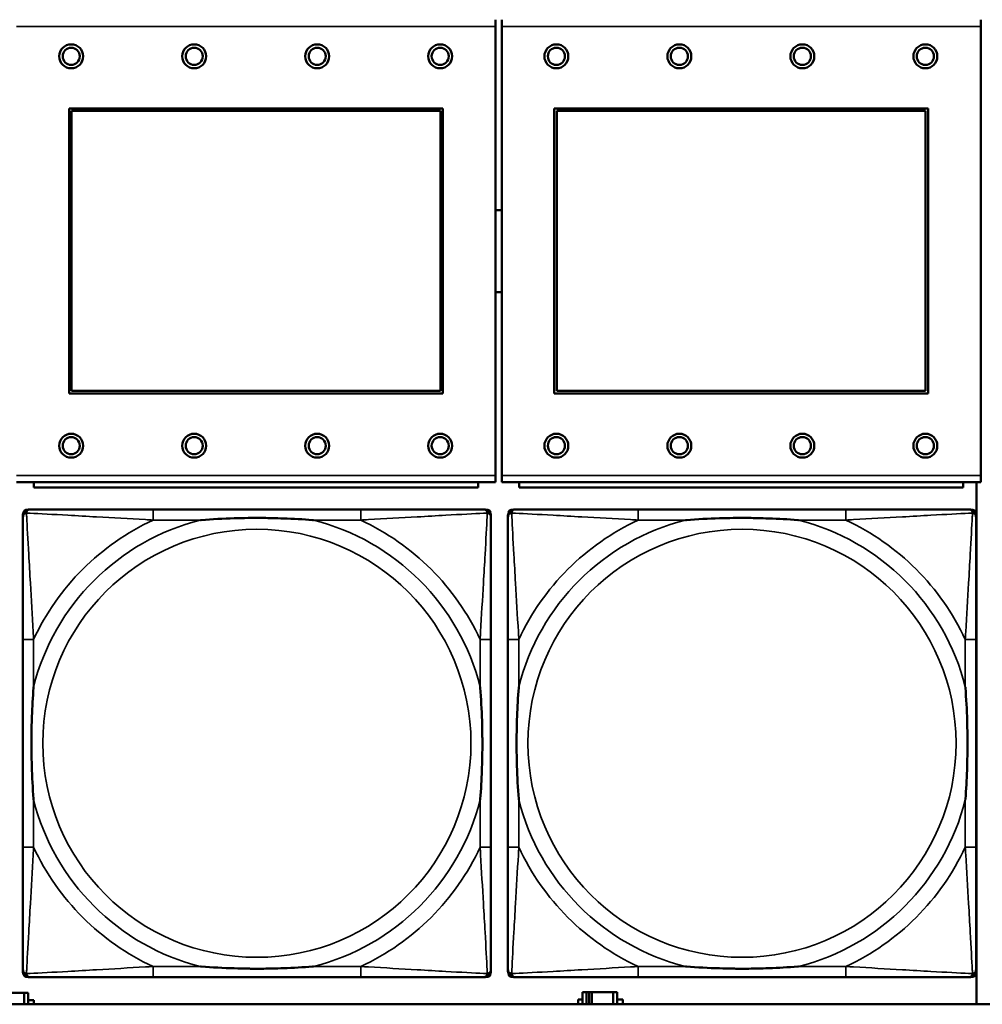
# Model space of a CAD drawing. Header units: inches. Extents: x 0.2 to 58.8, y 1.7 to 68.8.
# Tile 181 of 256: x 32.2 to 33.6, y 56.6 to 58.1. Entities that reach past the tile are written whole.
import ezdxf

# ---------------------------------------------------------------- set-up
doc = ezdxf.new("R2010")
doc.units = ezdxf.units.IN
doc.header["$MEASUREMENT"] = 0
doc.layers.add('Visible (ANSI)', color=7, linetype='Continuous', lineweight=50)
doc.layers.add('Visible Narrow (ANSI)', color=7, linetype='Continuous', lineweight=35)

msp = doc.modelspace()

# ---------------------------------------------------------------- linework, layer by layer
at = {"layer": 'Visible (ANSI)'}
for p, q in [((32.9307, 58.053), (32.9307, 58.043)), ((32.9397, 58.043), (32.9397, 58.053)), ((33.6407, 58.053), (33.6407, 58.043)), ((32.9307, 57.386), (32.9307, 58.043)), ((32.9397, 58.043), (32.9397, 57.386)), ((33.6407, 57.386), (33.6407, 58.043)), ((32.3067, 57.506), (32.3067, 57.923)), ((32.3067, 57.923), (32.8537, 57.923)), ((32.3103, 57.9194), (32.8501, 57.9194)), ((32.3103, 57.5096), (32.3103, 57.9194)), ((32.8501, 57.9194), (32.8501, 57.5096)), ((32.8537, 57.923), (32.8537, 57.506)), ((33.0167, 57.506), (33.0167, 57.923)), ((33.0167, 57.923), (33.5637, 57.923)), ((33.0203, 57.9194), (33.5601, 57.9194)), ((33.0203, 57.5096), (33.0203, 57.9194)), ((33.5601, 57.9194), (33.5601, 57.5096)), ((33.5637, 57.923), (33.5637, 57.506)), ((32.8537, 57.506), (32.3067, 57.506)), ((32.8501, 57.5096), (32.3103, 57.5096)), ((33.5637, 57.506), (33.0167, 57.506)), ((33.5601, 57.5096), (33.0203, 57.5096)), ((32.9307, 57.386), (32.9307, 57.376)), ((32.9397, 57.376), (32.9397, 57.386)), ((33.6407, 57.386), (33.6407, 57.376)), ((32.2297, 57.376), (32.9307, 57.376)), ((32.2552, 57.376), (32.2552, 57.368)), ((32.9052, 57.368), (32.2552, 57.368)), ((32.9052, 57.368), (32.9052, 57.376)), ((32.9397, 57.376), (33.6407, 57.376)), ((32.9652, 57.376), (32.9652, 57.368)), ((33.6152, 57.368), (32.9652, 57.368)), ((33.6152, 57.368), (33.6152, 57.376)), ((33.6344, 57.376), (33.6344, 56.6116)), ((32.2389, 56.659), (32.2389, 57.3283)), ((32.2468, 57.3362), (32.2507, 57.3362)), ((32.7334, 57.3362), (32.4295, 57.3362)), ((32.9121, 57.3362), (32.9161, 57.3362)), ((32.9239, 57.3283), (32.9239, 57.3244)), ((32.9489, 56.659), (32.9489, 57.3283)), ((32.9568, 57.3362), (32.9607, 57.3362)), ((33.4434, 57.3362), (33.1395, 57.3362)), ((33.6221, 57.3362), (33.6261, 57.3362)), ((33.6339, 57.3283), (33.6339, 57.3244)), ((32.2389, 57.1457), (32.2389, 56.8417)), ((32.9239, 56.8417), (32.9239, 57.1457)), ((32.9489, 57.1457), (32.9489, 56.8417)), ((33.6339, 56.8417), (33.6339, 57.1457)), ((32.9239, 56.663), (32.9239, 56.659)), ((33.6339, 56.663), (33.6339, 56.659)), ((32.9161, 56.6512), (32.2468, 56.6512)), ((32.4295, 56.6512), (32.7334, 56.6512)), ((33.6261, 56.6512), (32.9568, 56.6512)), ((33.1395, 56.6512), (33.4434, 56.6512)), ((32.2097, 56.6283), (32.241, 56.6283)), ((32.241, 56.6283), (32.241, 56.6116)), ((32.2469, 56.6283), (32.241, 56.6283)), ((32.2469, 56.6116), (32.2469, 56.6283)), ((32.2469, 56.6178), (32.255, 56.6178)), ((32.255, 56.6178), (32.255, 56.6116)), ((33.0514, 56.6116), (33.0514, 56.6188)), ((33.0514, 56.6188), (33.0579, 56.6188)), ((33.0637, 56.6293), (33.0579, 56.6293)), ((33.0579, 56.6293), (33.0579, 56.6116)), ((33.0637, 56.6293), (33.0677, 56.6293)), ((33.0637, 56.6116), (33.0637, 56.6293)), ((33.0677, 56.6116), (33.0677, 56.6293)), ((33.0677, 56.6293), (33.0717, 56.6293)), ((33.0717, 56.6293), (33.0717, 56.6116)), ((33.0717, 56.6293), (33.103, 56.6293)), ((33.103, 56.6293), (33.103, 56.6116)), ((33.1089, 56.6293), (33.103, 56.6293)), ((33.1089, 56.6116), (33.1089, 56.6293)), ((33.1089, 56.6188), (33.117, 56.6188)), ((33.117, 56.6188), (33.117, 56.6116)), ((39.3535, 56.6116), (22.2594, 56.6116))]:
    msp.add_line(p, q, dxfattribs=at)
for centre, radius in [((32.3097, 57.9994), 0.0175), ((32.4897, 57.9994), 0.0175), ((32.6697, 57.9994), 0.0175), ((32.8497, 57.9994), 0.0175), ((33.0197, 57.9994), 0.0175), ((33.1997, 57.9994), 0.0175), ((33.3797, 57.9994), 0.0175), ((33.5597, 57.9994), 0.0175), ((32.3097, 57.9994), 0.0125), ((32.4897, 57.9994), 0.0125), ((32.6697, 57.9994), 0.0125), ((32.8497, 57.9994), 0.0125), ((33.0197, 57.9994), 0.0125), ((33.1997, 57.9994), 0.0125), ((33.3797, 57.9994), 0.0125), ((33.5597, 57.9994), 0.0125), ((32.3097, 57.4294), 0.0175), ((32.3097, 57.4294), 0.0125), ((32.4897, 57.4294), 0.0175), ((32.4897, 57.4294), 0.0125), ((32.6697, 57.4294), 0.0175), ((32.6697, 57.4294), 0.0125), ((32.8497, 57.4294), 0.0175), ((32.8497, 57.4294), 0.0125), ((33.0197, 57.4294), 0.0175), ((33.0197, 57.4294), 0.0125), ((33.1997, 57.4294), 0.0175), ((33.1997, 57.4294), 0.0125), ((33.3797, 57.4294), 0.0175), ((33.3797, 57.4294), 0.0125), ((33.5597, 57.4294), 0.0175), ((33.5597, 57.4294), 0.0125)]:
    msp.add_circle(centre, radius, dxfattribs=at)
for centre, radius, start, end in [((32.9354, 57.714), 0.06, 85.9286, 94.5311), ((32.9354, 57.714), 0.06, 265.4689, 274.0714), ((32.2507, 57.3244), 0.0118, 90, 180), ((32.2468, 57.3283), 0.00787, 90, 180), ((32.9121, 57.3244), 0.0118, 0, 90), ((32.9161, 57.3283), 0.00787, 0, 90), ((32.9607, 57.3244), 0.0118, 90, 180), ((32.9568, 57.3283), 0.00787, 90, 180), ((33.6221, 57.3244), 0.0118, 0, 90), ((33.6261, 57.3283), 0.00787, 0, 90), ((32.2507, 56.663), 0.0118, 180, 270), ((32.9121, 56.663), 0.0118, 270, 360), ((32.9607, 56.663), 0.0118, 180, 270), ((33.6221, 56.663), 0.0118, 270, 360), ((32.2468, 56.659), 0.00787, 180, 270), ((32.9161, 56.659), 0.00787, 270, 0), ((32.9568, 56.659), 0.00787, 180, 270), ((33.6261, 56.659), 0.00787, 270, 0)]:
    msp.add_arc(centre, radius, start, end, dxfattribs=at)
for points, knots in [([(32.2389, 57.3244), (32.2389, 57.3095), (32.2389, 57.2679), (32.2389, 57.2273), (32.2389, 57.2007), (32.2389, 57.1729), (32.2389, 57.1457)], [-0.5252205, -0.5252205, -0.5252205, -0.5252205, -0.20743, -0.20743, -0.20743, 0, 0, 0, 0]), ([(32.4295, 57.3362), (32.4259, 57.3362), (32.4223, 57.3362), (32.4187, 57.3362), (32.3855, 57.3362), (32.3518, 57.3362), (32.3209, 57.3362), (32.294, 57.3362), (32.2684, 57.3362), (32.255, 57.3362), (32.2534, 57.3362), (32.252, 57.3362), (32.2507, 57.3362)], [0, 0, 0, 0, 0.0272471, 0.0272471, 0.0272471, 0.2790553, 0.2790553, 0.2790553, 0.4988354, 0.4988354, 0.4988354, 0.5252205, 0.5252205, 0.5252205, 0.5252205]), ([(32.9121, 57.3362), (32.8973, 57.3362), (32.8557, 57.3362), (32.815, 57.3362), (32.7885, 57.3362), (32.7606, 57.3362), (32.7334, 57.3362)], [-0.5252205, -0.5252205, -0.5252205, -0.5252205, -0.20743, -0.20743, -0.20743, 0, 0, 0, 0]), ([(32.9239, 57.1457), (32.9239, 57.1492), (32.9239, 57.1528), (32.9239, 57.1564), (32.9239, 57.1896), (32.9239, 57.2233), (32.9239, 57.2542), (32.9239, 57.2811), (32.9239, 57.3067), (32.9239, 57.3201), (32.9239, 57.3217), (32.9239, 57.3232), (32.9239, 57.3244)], [0, 0, 0, 0, 0.0272471, 0.0272471, 0.0272471, 0.2790553, 0.2790553, 0.2790553, 0.4988354, 0.4988354, 0.4988354, 0.5252205, 0.5252205, 0.5252205, 0.5252205]), ([(32.9489, 57.3244), (32.9489, 57.3095), (32.9489, 57.2679), (32.9489, 57.2273), (32.9489, 57.2007), (32.9489, 57.1729), (32.9489, 57.1457)], [-0.5252205, -0.5252205, -0.5252205, -0.5252205, -0.20743, -0.20743, -0.20743, 0, 0, 0, 0]), ([(33.1395, 57.3362), (33.1359, 57.3362), (33.1323, 57.3362), (33.1287, 57.3362), (33.0955, 57.3362), (33.0618, 57.3362), (33.0309, 57.3362), (33.004, 57.3362), (32.9784, 57.3362), (32.965, 57.3362), (32.9634, 57.3362), (32.962, 57.3362), (32.9607, 57.3362)], [0, 0, 0, 0, 0.0272471, 0.0272471, 0.0272471, 0.2790553, 0.2790553, 0.2790553, 0.4988354, 0.4988354, 0.4988354, 0.5252205, 0.5252205, 0.5252205, 0.5252205]), ([(33.6221, 57.3362), (33.6073, 57.3362), (33.5657, 57.3362), (33.525, 57.3362), (33.4985, 57.3362), (33.4706, 57.3362), (33.4434, 57.3362)], [-0.5252205, -0.5252205, -0.5252205, -0.5252205, -0.20743, -0.20743, -0.20743, 0, 0, 0, 0]), ([(33.6339, 57.1457), (33.6339, 57.1492), (33.6339, 57.1528), (33.6339, 57.1564), (33.6339, 57.1896), (33.6339, 57.2233), (33.6339, 57.2542), (33.6339, 57.2811), (33.6339, 57.3067), (33.6339, 57.3201), (33.6339, 57.3217), (33.6339, 57.3232), (33.6339, 57.3244)], [0, 0, 0, 0, 0.0272471, 0.0272471, 0.0272471, 0.2790553, 0.2790553, 0.2790553, 0.4988354, 0.4988354, 0.4988354, 0.5252205, 0.5252205, 0.5252205, 0.5252205]), ([(32.4987, 57.3205), (32.4991, 57.3205), (32.4996, 57.3205), (32.5161, 57.3218), (32.5321, 57.3226), (32.5551, 57.3233), (32.5618, 57.3235), (32.571, 57.3236), (32.5734, 57.3236), (32.5775, 57.3236), (32.5791, 57.3236), (32.5822, 57.3236), (32.5838, 57.3236), (32.5873, 57.3236), (32.5894, 57.3236), (32.5956, 57.3236), (32.5997, 57.3235), (32.6094, 57.3233), (32.615, 57.3231), (32.6348, 57.3224), (32.6488, 57.3216), (32.6633, 57.3205), (32.6637, 57.3205), (32.6642, 57.3205)], [-0.416114, -0.416114, -0.416114, -0.416114, -0.4127691, -0.4127691, -0.2896446, -0.2896446, -0.2388934, -0.2388934, -0.2201881, -0.2201881, -0.2080204, -0.2080204, -0.196499, -0.196499, -0.1809939, -0.1809939, -0.149741, -0.149741, -0.1073162, -0.1073162, 0, 0, 0.0033356, 0.0033356, 0.0033356, 0.0033356]), ([(33.2087, 57.3205), (33.2091, 57.3205), (33.2096, 57.3205), (33.2261, 57.3218), (33.2421, 57.3226), (33.2651, 57.3233), (33.2718, 57.3235), (33.281, 57.3236), (33.2834, 57.3236), (33.2875, 57.3236), (33.2891, 57.3236), (33.2922, 57.3236), (33.2938, 57.3236), (33.2973, 57.3236), (33.2994, 57.3236), (33.3056, 57.3236), (33.3097, 57.3235), (33.3194, 57.3233), (33.325, 57.3231), (33.3448, 57.3224), (33.3588, 57.3216), (33.3733, 57.3205), (33.3737, 57.3205), (33.3742, 57.3205)], [-0.416114, -0.416114, -0.416114, -0.416114, -0.4127691, -0.4127691, -0.2896446, -0.2896446, -0.2388934, -0.2388934, -0.2201881, -0.2201881, -0.2080204, -0.2080204, -0.196499, -0.196499, -0.1809939, -0.1809939, -0.149741, -0.149741, -0.1073162, -0.1073162, 0, 0, 0.0033356, 0.0033356, 0.0033356, 0.0033356]), ([(32.2547, 56.911), (32.2546, 56.9114), (32.2546, 56.9118), (32.2534, 56.9283), (32.2525, 56.9444), (32.2518, 56.9673), (32.2516, 56.974), (32.2515, 56.9832), (32.2515, 56.9857), (32.2515, 56.9898), (32.2515, 56.9914), (32.2515, 56.9945), (32.2515, 56.996), (32.2515, 56.9996), (32.2515, 57.0016), (32.2516, 57.0078), (32.2516, 57.012), (32.2518, 57.0217), (32.252, 57.0273), (32.2527, 57.0471), (32.2535, 57.0611), (32.2546, 57.0756), (32.2546, 57.076), (32.2547, 57.0764)], [-0.416114, -0.416114, -0.416114, -0.416114, -0.4127691, -0.4127691, -0.2896446, -0.2896446, -0.2388934, -0.2388934, -0.2201881, -0.2201881, -0.2080204, -0.2080204, -0.196499, -0.196499, -0.1809939, -0.1809939, -0.149741, -0.149741, -0.1073162, -0.1073162, 0, 0, 0.0033356, 0.0033356, 0.0033356, 0.0033356]), ([(32.9082, 57.0764), (32.9082, 57.076), (32.9083, 57.0756), (32.9095, 57.0591), (32.9104, 57.043), (32.9111, 57.0201), (32.9112, 57.0134), (32.9113, 57.0042), (32.9114, 57.0017), (32.9114, 56.9976), (32.9114, 56.996), (32.9114, 56.9929), (32.9114, 56.9914), (32.9114, 56.9878), (32.9114, 56.9857), (32.9113, 56.9796), (32.9112, 56.9754), (32.911, 56.9657), (32.9109, 56.9601), (32.9102, 56.9403), (32.9094, 56.9263), (32.9083, 56.9118), (32.9082, 56.9114), (32.9082, 56.911)], [-0.416114, -0.416114, -0.416114, -0.416114, -0.4127691, -0.4127691, -0.2896446, -0.2896446, -0.2388934, -0.2388934, -0.2201881, -0.2201881, -0.2080204, -0.2080204, -0.196499, -0.196499, -0.1809939, -0.1809939, -0.149741, -0.149741, -0.1073162, -0.1073162, 0, 0, 0.0033356, 0.0033356, 0.0033356, 0.0033356]), ([(32.9647, 56.911), (32.9646, 56.9114), (32.9646, 56.9118), (32.9634, 56.9283), (32.9625, 56.9444), (32.9618, 56.9673), (32.9616, 56.974), (32.9615, 56.9832), (32.9615, 56.9857), (32.9615, 56.9898), (32.9615, 56.9914), (32.9615, 56.9945), (32.9615, 56.996), (32.9615, 56.9996), (32.9615, 57.0016), (32.9616, 57.0078), (32.9616, 57.012), (32.9618, 57.0217), (32.962, 57.0273), (32.9627, 57.0471), (32.9635, 57.0611), (32.9646, 57.0756), (32.9646, 57.076), (32.9647, 57.0764)], [-0.416114, -0.416114, -0.416114, -0.416114, -0.4127691, -0.4127691, -0.2896446, -0.2896446, -0.2388934, -0.2388934, -0.2201881, -0.2201881, -0.2080204, -0.2080204, -0.196499, -0.196499, -0.1809939, -0.1809939, -0.149741, -0.149741, -0.1073162, -0.1073162, 0, 0, 0.0033356, 0.0033356, 0.0033356, 0.0033356]), ([(33.6182, 57.0764), (33.6182, 57.076), (33.6183, 57.0756), (33.6195, 57.0591), (33.6204, 57.043), (33.6211, 57.0201), (33.6212, 57.0134), (33.6213, 57.0042), (33.6214, 57.0017), (33.6214, 56.9976), (33.6214, 56.996), (33.6214, 56.9929), (33.6214, 56.9914), (33.6214, 56.9878), (33.6214, 56.9857), (33.6213, 56.9796), (33.6212, 56.9754), (33.621, 56.9657), (33.6209, 56.9601), (33.6202, 56.9403), (33.6194, 56.9263), (33.6183, 56.9118), (33.6182, 56.9114), (33.6182, 56.911)], [-0.416114, -0.416114, -0.416114, -0.416114, -0.4127691, -0.4127691, -0.2896446, -0.2896446, -0.2388934, -0.2388934, -0.2201881, -0.2201881, -0.2080204, -0.2080204, -0.196499, -0.196499, -0.1809939, -0.1809939, -0.149741, -0.149741, -0.1073162, -0.1073162, 0, 0, 0.0033356, 0.0033356, 0.0033356, 0.0033356]), ([(32.2389, 56.8417), (32.2389, 56.8145), (32.2389, 56.7867), (32.2389, 56.7601), (32.2389, 56.7195), (32.2389, 56.6779), (32.2389, 56.663)], [3.9382945, 3.9382945, 3.9382945, 3.9382945, 4.1457245, 4.1457245, 4.1457245, 4.463515, 4.463515, 4.463515, 4.463515]), ([(32.9239, 56.663), (32.9239, 56.6779), (32.9239, 56.7195), (32.9239, 56.7601), (32.9239, 56.7867), (32.9239, 56.8145), (32.9239, 56.8417)], [-0.5252205, -0.5252205, -0.5252205, -0.5252205, -0.20743, -0.20743, -0.20743, 0, 0, 0, 0]), ([(32.9489, 56.8417), (32.9489, 56.8145), (32.9489, 56.7867), (32.9489, 56.7601), (32.9489, 56.7195), (32.9489, 56.6779), (32.9489, 56.663)], [3.9382945, 3.9382945, 3.9382945, 3.9382945, 4.1457245, 4.1457245, 4.1457245, 4.463515, 4.463515, 4.463515, 4.463515]), ([(33.6339, 56.663), (33.6339, 56.6779), (33.6339, 56.7195), (33.6339, 56.7601), (33.6339, 56.7867), (33.6339, 56.8145), (33.6339, 56.8417)], [-0.5252205, -0.5252205, -0.5252205, -0.5252205, -0.20743, -0.20743, -0.20743, 0, 0, 0, 0]), ([(32.6642, 56.6669), (32.6637, 56.6669), (32.6633, 56.6669), (32.6488, 56.6658), (32.6348, 56.665), (32.615, 56.6643), (32.6094, 56.6641), (32.5997, 56.6639), (32.5956, 56.6638), (32.5894, 56.6638), (32.5873, 56.6638), (32.5838, 56.6638), (32.5822, 56.6638), (32.5791, 56.6638), (32.5775, 56.6638), (32.5734, 56.6638), (32.571, 56.6638), (32.5618, 56.6639), (32.5551, 56.6641), (32.5321, 56.6648), (32.5161, 56.6656), (32.4996, 56.6669), (32.4991, 56.6669), (32.4987, 56.6669)], [-0.4149464, -0.4149464, -0.4149464, -0.4149464, -0.41162, -0.41162, -0.3046026, -0.3046026, -0.2622958, -0.2622958, -0.23113, -0.23113, -0.215668, -0.215668, -0.2041787, -0.2041787, -0.1920448, -0.1920448, -0.1733916, -0.1733916, -0.1227817, -0.1227817, 0, 0, 0.0033356, 0.0033356, 0.0033356, 0.0033356]), ([(33.3742, 56.6669), (33.3737, 56.6669), (33.3733, 56.6669), (33.3588, 56.6658), (33.3448, 56.665), (33.325, 56.6643), (33.3194, 56.6641), (33.3097, 56.6639), (33.3056, 56.6638), (33.2994, 56.6638), (33.2973, 56.6638), (33.2938, 56.6638), (33.2922, 56.6638), (33.2891, 56.6638), (33.2875, 56.6638), (33.2834, 56.6638), (33.281, 56.6638), (33.2718, 56.6639), (33.2651, 56.6641), (33.2421, 56.6648), (33.2261, 56.6656), (33.2096, 56.6669), (33.2091, 56.6669), (33.2087, 56.6669)], [-0.4149464, -0.4149464, -0.4149464, -0.4149464, -0.41162, -0.41162, -0.3046026, -0.3046026, -0.2622958, -0.2622958, -0.23113, -0.23113, -0.215668, -0.215668, -0.2041787, -0.2041787, -0.1920448, -0.1920448, -0.1733916, -0.1733916, -0.1227817, -0.1227817, 0, 0, 0.0033356, 0.0033356, 0.0033356, 0.0033356]), ([(32.2507, 56.6512), (32.2656, 56.6512), (32.3072, 56.6512), (32.3479, 56.6512), (32.3744, 56.6512), (32.4023, 56.6512), (32.4295, 56.6512)], [-0.5252205, -0.5252205, -0.5252205, -0.5252205, -0.20743, -0.20743, -0.20743, 0, 0, 0, 0]), ([(32.7334, 56.6512), (32.7606, 56.6512), (32.7885, 56.6512), (32.815, 56.6512), (32.8557, 56.6512), (32.8973, 56.6512), (32.9121, 56.6512)], [3.9382945, 3.9382945, 3.9382945, 3.9382945, 4.1457245, 4.1457245, 4.1457245, 4.463515, 4.463515, 4.463515, 4.463515]), ([(32.9607, 56.6512), (32.9756, 56.6512), (33.0172, 56.6512), (33.0579, 56.6512), (33.0844, 56.6512), (33.1123, 56.6512), (33.1395, 56.6512)], [-0.5252205, -0.5252205, -0.5252205, -0.5252205, -0.20743, -0.20743, -0.20743, 0, 0, 0, 0]), ([(33.4434, 56.6512), (33.4706, 56.6512), (33.4985, 56.6512), (33.525, 56.6512), (33.5657, 56.6512), (33.6073, 56.6512), (33.6221, 56.6512)], [3.9382945, 3.9382945, 3.9382945, 3.9382945, 4.1457245, 4.1457245, 4.1457245, 4.463515, 4.463515, 4.463515, 4.463515])]:
    msp.add_open_spline(points, degree=3, knots=knots, dxfattribs=at)
at = {"layer": 'Visible Narrow (ANSI)'}
for p, q in [((32.2297, 58.043), (32.9307, 58.043)), ((32.9397, 58.043), (33.6407, 58.043)), ((32.9307, 57.386), (32.2297, 57.386)), ((33.6407, 57.386), (32.9397, 57.386)), ((32.4295, 57.3362), (32.4295, 57.3205)), ((32.7334, 57.3362), (32.7334, 57.3205)), ((33.1395, 57.3362), (33.1395, 57.3205)), ((33.4434, 57.3362), (33.4434, 57.3205)), ((32.4295, 57.3205), (32.4987, 57.3205)), ((32.6642, 57.3205), (32.7334, 57.3205)), ((33.1395, 57.3205), (33.2087, 57.3205)), ((33.3742, 57.3205), (33.4434, 57.3205)), ((32.2547, 57.1457), (32.2389, 57.1457)), ((32.2547, 57.0764), (32.2547, 57.1457)), ((32.9239, 57.1457), (32.9082, 57.1457)), ((32.9082, 57.1457), (32.9082, 57.0764)), ((32.9647, 57.1457), (32.9489, 57.1457)), ((32.9647, 57.0764), (32.9647, 57.1457)), ((33.6339, 57.1457), (33.6182, 57.1457)), ((33.6182, 57.1457), (33.6182, 57.0764)), ((32.2547, 56.8417), (32.2547, 56.911)), ((32.9082, 56.911), (32.9082, 56.8417)), ((32.9647, 56.8417), (32.9647, 56.911)), ((33.6182, 56.911), (33.6182, 56.8417)), ((32.2547, 56.8417), (32.2389, 56.8417)), ((32.9239, 56.8417), (32.9082, 56.8417)), ((32.9647, 56.8417), (32.9489, 56.8417)), ((33.6339, 56.8417), (33.6182, 56.8417)), ((32.4295, 56.6669), (32.4295, 56.6512)), ((32.4987, 56.6669), (32.4295, 56.6669)), ((32.7334, 56.6669), (32.6642, 56.6669)), ((32.7334, 56.6669), (32.7334, 56.6512)), ((33.1395, 56.6669), (33.1395, 56.6512)), ((33.2087, 56.6669), (33.1395, 56.6669)), ((33.4434, 56.6669), (33.3742, 56.6669)), ((33.4434, 56.6669), (33.4434, 56.6512))]:
    msp.add_line(p, q, dxfattribs=at)
for centre in [(32.5814, 56.9937), (33.2914, 56.9937)]:
    msp.add_circle(centre, 0.3133, dxfattribs=at)
for centre, radius, start, end in [((32.5814, 56.9937), 0.3371, 104.2103, 165.7897), ((32.5814, 56.9937), 0.3604, 114.9407, 155.0593), ((32.5814, 56.9937), 0.3371, 14.2103, 75.7897), ((32.5814, 56.9937), 0.3604, 24.9407, 65.0593), ((33.2914, 56.9937), 0.3371, 104.2103, 165.7897), ((33.2914, 56.9937), 0.3604, 114.9407, 155.0593), ((33.2914, 56.9937), 0.3371, 14.2103, 75.7897), ((33.2914, 56.9937), 0.3604, 24.9407, 65.0593), ((32.5814, 56.9937), 0.3371, 194.2103, 255.7897), ((32.5814, 56.9937), 0.3371, 284.2103, 345.7897), ((33.2914, 56.9937), 0.3371, 194.2103, 255.7897), ((33.2914, 56.9937), 0.3371, 284.2103, 345.7897), ((32.5814, 56.9937), 0.3604, 204.9407, 245.0593), ((32.5814, 56.9937), 0.3604, 294.9407, 335.0593), ((33.2914, 56.9937), 0.3604, 204.9407, 245.0593), ((33.2914, 56.9937), 0.3604, 294.9407, 335.0593)]:
    msp.add_arc(centre, radius, start, end, dxfattribs=at)
for points, knots in [([(32.2389, 57.3244), (32.2389, 57.325), (32.239, 57.3256), (32.2392, 57.3266), (32.2394, 57.327), (32.2397, 57.3277), (32.2399, 57.3279), (32.2401, 57.3283), (32.2402, 57.3284), (32.2406, 57.3288), (32.2408, 57.3291), (32.2415, 57.3297), (32.242, 57.33), (32.2431, 57.3305), (32.2436, 57.3308), (32.2442, 57.3309)], [-0.02627331, -0.02627331, -0.02627331, -0.02627331, -0.02158775, -0.02158775, -0.01736415, -0.01736415, -0.0147244, -0.0147244, -0.01307456, -0.01307456, -0.00977487, -0.00977487, -0.00449537, -0.00449537, 0.00012419, 0.00012419, 0.00012419, 0.00012419]), ([(32.2442, 57.3309), (32.2444, 57.3315), (32.2446, 57.3321), (32.2451, 57.3331), (32.2455, 57.3336), (32.2461, 57.3343), (32.2463, 57.3346), (32.2467, 57.3349), (32.2469, 57.335), (32.2472, 57.3353), (32.2475, 57.3354), (32.2481, 57.3357), (32.2486, 57.3359), (32.2496, 57.3361), (32.2501, 57.3362), (32.2507, 57.3362)], [-0.00012419, -0.00012419, -0.00012419, -0.00012419, 0.00449537, 0.00449537, 0.00977487, 0.00977487, 0.01307456, 0.01307456, 0.0147244, 0.0147244, 0.01736415, 0.01736415, 0.02158775, 0.02158775, 0.02627331, 0.02627331, 0.02627331, 0.02627331]), ([(32.2547, 57.1457), (32.2545, 57.1494), (32.2543, 57.1532), (32.2527, 57.1805), (32.2513, 57.2047), (32.2491, 57.2426), (32.2483, 57.2566), (32.2463, 57.2918), (32.2452, 57.312), (32.2444, 57.3274), (32.2443, 57.3292), (32.2442, 57.3309)], [0, 0, 0, 0, 0.0278591, 0.0278591, 0.201273, 0.201273, 0.3066357, 0.3066357, 0.475216, 0.475216, 0.5007189, 0.5007189, 0.5007189, 0.5007189]), ([(32.2442, 57.3309), (32.2459, 57.3308), (32.2477, 57.3307), (32.2632, 57.3299), (32.2833, 57.3288), (32.3185, 57.3269), (32.3326, 57.326), (32.3704, 57.3238), (32.3946, 57.3224), (32.422, 57.3209), (32.4257, 57.3207), (32.4295, 57.3205)], [-0.5007189, -0.5007189, -0.5007189, -0.5007189, -0.475216, -0.475216, -0.3066357, -0.3066357, -0.201273, -0.201273, -0.0278591, -0.0278591, 0, 0, 0, 0]), ([(32.7334, 57.3205), (32.7371, 57.3207), (32.7409, 57.3209), (32.7683, 57.3224), (32.7925, 57.3238), (32.8303, 57.326), (32.8443, 57.3269), (32.8796, 57.3288), (32.8997, 57.3299), (32.9151, 57.3307), (32.917, 57.3308), (32.9187, 57.3309)], [0, 0, 0, 0, 0.0278591, 0.0278591, 0.201273, 0.201273, 0.3066357, 0.3066357, 0.475216, 0.475216, 0.5007189, 0.5007189, 0.5007189, 0.5007189]), ([(32.9187, 57.3309), (32.9186, 57.3292), (32.9185, 57.3274), (32.9177, 57.312), (32.9166, 57.2918), (32.9146, 57.2566), (32.9138, 57.2426), (32.9116, 57.2047), (32.9101, 57.1805), (32.9086, 57.1532), (32.9084, 57.1494), (32.9082, 57.1457)], [-0.5007189, -0.5007189, -0.5007189, -0.5007189, -0.475216, -0.475216, -0.3066357, -0.3066357, -0.201273, -0.201273, -0.0278591, -0.0278591, 0, 0, 0, 0]), ([(32.9121, 57.3362), (32.9127, 57.3362), (32.9133, 57.3361), (32.9143, 57.3359), (32.9147, 57.3357), (32.9154, 57.3354), (32.9156, 57.3353), (32.916, 57.335), (32.9161, 57.3349), (32.9165, 57.3346), (32.9168, 57.3343), (32.9174, 57.3336), (32.9177, 57.3331), (32.9183, 57.3321), (32.9185, 57.3315), (32.9187, 57.3309)], [-0.02627331, -0.02627331, -0.02627331, -0.02627331, -0.02158775, -0.02158775, -0.01736415, -0.01736415, -0.0147244, -0.0147244, -0.01307456, -0.01307456, -0.00977487, -0.00977487, -0.00449537, -0.00449537, 0.00012419, 0.00012419, 0.00012419, 0.00012419]), ([(32.9187, 57.3309), (32.9193, 57.3308), (32.9198, 57.3305), (32.9208, 57.33), (32.9213, 57.3297), (32.922, 57.3291), (32.9223, 57.3288), (32.9226, 57.3284), (32.9227, 57.3283), (32.923, 57.3279), (32.9231, 57.3277), (32.9235, 57.327), (32.9236, 57.3266), (32.9239, 57.3256), (32.9239, 57.325), (32.9239, 57.3244)], [-0.00012419, -0.00012419, -0.00012419, -0.00012419, 0.00449537, 0.00449537, 0.00977487, 0.00977487, 0.01307456, 0.01307456, 0.0147244, 0.0147244, 0.01736415, 0.01736415, 0.02158775, 0.02158775, 0.02627331, 0.02627331, 0.02627331, 0.02627331]), ([(32.9489, 57.3244), (32.9489, 57.325), (32.949, 57.3256), (32.9492, 57.3266), (32.9494, 57.327), (32.9497, 57.3277), (32.9499, 57.3279), (32.9501, 57.3283), (32.9502, 57.3284), (32.9506, 57.3288), (32.9508, 57.3291), (32.9515, 57.3297), (32.952, 57.33), (32.9531, 57.3305), (32.9536, 57.3308), (32.9542, 57.3309)], [-0.02627331, -0.02627331, -0.02627331, -0.02627331, -0.02158775, -0.02158775, -0.01736415, -0.01736415, -0.0147244, -0.0147244, -0.01307456, -0.01307456, -0.00977487, -0.00977487, -0.00449537, -0.00449537, 0.00012419, 0.00012419, 0.00012419, 0.00012419]), ([(32.9542, 57.3309), (32.9544, 57.3315), (32.9546, 57.3321), (32.9551, 57.3331), (32.9555, 57.3336), (32.9561, 57.3343), (32.9563, 57.3346), (32.9567, 57.3349), (32.9569, 57.335), (32.9572, 57.3353), (32.9575, 57.3354), (32.9581, 57.3357), (32.9586, 57.3359), (32.9596, 57.3361), (32.9601, 57.3362), (32.9607, 57.3362)], [-0.00012419, -0.00012419, -0.00012419, -0.00012419, 0.00449537, 0.00449537, 0.00977487, 0.00977487, 0.01307456, 0.01307456, 0.0147244, 0.0147244, 0.01736415, 0.01736415, 0.02158775, 0.02158775, 0.02627331, 0.02627331, 0.02627331, 0.02627331]), ([(32.9647, 57.1457), (32.9645, 57.1494), (32.9643, 57.1532), (32.9627, 57.1805), (32.9613, 57.2047), (32.9591, 57.2426), (32.9583, 57.2566), (32.9563, 57.2918), (32.9552, 57.312), (32.9544, 57.3274), (32.9543, 57.3292), (32.9542, 57.3309)], [0, 0, 0, 0, 0.0278591, 0.0278591, 0.201273, 0.201273, 0.3066357, 0.3066357, 0.475216, 0.475216, 0.5007189, 0.5007189, 0.5007189, 0.5007189]), ([(32.9542, 57.3309), (32.9559, 57.3308), (32.9577, 57.3307), (32.9732, 57.3299), (32.9933, 57.3288), (33.0285, 57.3269), (33.0426, 57.326), (33.0804, 57.3238), (33.1046, 57.3224), (33.132, 57.3209), (33.1357, 57.3207), (33.1395, 57.3205)], [-0.5007189, -0.5007189, -0.5007189, -0.5007189, -0.475216, -0.475216, -0.3066357, -0.3066357, -0.201273, -0.201273, -0.0278591, -0.0278591, 0, 0, 0, 0]), ([(33.4434, 57.3205), (33.4471, 57.3207), (33.4509, 57.3209), (33.4783, 57.3224), (33.5025, 57.3238), (33.5403, 57.326), (33.5543, 57.3269), (33.5896, 57.3288), (33.6097, 57.3299), (33.6251, 57.3307), (33.627, 57.3308), (33.6287, 57.3309)], [0, 0, 0, 0, 0.0278591, 0.0278591, 0.201273, 0.201273, 0.3066357, 0.3066357, 0.475216, 0.475216, 0.5007189, 0.5007189, 0.5007189, 0.5007189]), ([(33.6287, 57.3309), (33.6286, 57.3292), (33.6285, 57.3274), (33.6277, 57.312), (33.6266, 57.2918), (33.6246, 57.2566), (33.6238, 57.2426), (33.6216, 57.2047), (33.6201, 57.1805), (33.6186, 57.1532), (33.6184, 57.1494), (33.6182, 57.1457)], [-0.5007189, -0.5007189, -0.5007189, -0.5007189, -0.475216, -0.475216, -0.3066357, -0.3066357, -0.201273, -0.201273, -0.0278591, -0.0278591, 0, 0, 0, 0]), ([(33.6221, 57.3362), (33.6227, 57.3362), (33.6233, 57.3361), (33.6243, 57.3359), (33.6247, 57.3357), (33.6254, 57.3354), (33.6256, 57.3353), (33.626, 57.335), (33.6261, 57.3349), (33.6265, 57.3346), (33.6268, 57.3343), (33.6274, 57.3336), (33.6277, 57.3331), (33.6283, 57.3321), (33.6285, 57.3315), (33.6287, 57.3309)], [-0.02627331, -0.02627331, -0.02627331, -0.02627331, -0.02158775, -0.02158775, -0.01736415, -0.01736415, -0.0147244, -0.0147244, -0.01307456, -0.01307456, -0.00977487, -0.00977487, -0.00449537, -0.00449537, 0.00012419, 0.00012419, 0.00012419, 0.00012419]), ([(33.6287, 57.3309), (33.6293, 57.3308), (33.6298, 57.3305), (33.6308, 57.33), (33.6313, 57.3297), (33.632, 57.3291), (33.6323, 57.3288), (33.6326, 57.3284), (33.6327, 57.3283), (33.633, 57.3279), (33.6331, 57.3277), (33.6335, 57.327), (33.6336, 57.3266), (33.6339, 57.3256), (33.6339, 57.325), (33.6339, 57.3244)], [-0.00012419, -0.00012419, -0.00012419, -0.00012419, 0.00449537, 0.00449537, 0.00977487, 0.00977487, 0.01307456, 0.01307456, 0.0147244, 0.0147244, 0.01736415, 0.01736415, 0.02158775, 0.02158775, 0.02627331, 0.02627331, 0.02627331, 0.02627331]), ([(32.2442, 56.6565), (32.2443, 56.6582), (32.2444, 56.66), (32.2452, 56.6754), (32.2463, 56.6956), (32.2483, 56.7308), (32.2491, 56.7448), (32.2513, 56.7827), (32.2527, 56.8069), (32.2543, 56.8342), (32.2545, 56.838), (32.2547, 56.8417)], [-4.4390134, -4.4390134, -4.4390134, -4.4390134, -4.4135105, -4.4135105, -4.2449302, -4.2449302, -4.1395675, -4.1395675, -3.9661536, -3.9661536, -3.9382945, -3.9382945, -3.9382945, -3.9382945]), ([(32.9082, 56.8417), (32.9084, 56.838), (32.9086, 56.8342), (32.9101, 56.8069), (32.9116, 56.7827), (32.9138, 56.7448), (32.9146, 56.7308), (32.9166, 56.6956), (32.9177, 56.6754), (32.9185, 56.66), (32.9186, 56.6582), (32.9187, 56.6565)], [0, 0, 0, 0, 0.0278591, 0.0278591, 0.201273, 0.201273, 0.3066357, 0.3066357, 0.475216, 0.475216, 0.5007189, 0.5007189, 0.5007189, 0.5007189]), ([(32.9542, 56.6565), (32.9543, 56.6582), (32.9544, 56.66), (32.9552, 56.6754), (32.9563, 56.6956), (32.9583, 56.7308), (32.9591, 56.7448), (32.9613, 56.7827), (32.9627, 56.8069), (32.9643, 56.8342), (32.9645, 56.838), (32.9647, 56.8417)], [-4.4390134, -4.4390134, -4.4390134, -4.4390134, -4.4135105, -4.4135105, -4.2449302, -4.2449302, -4.1395675, -4.1395675, -3.9661536, -3.9661536, -3.9382945, -3.9382945, -3.9382945, -3.9382945]), ([(33.6182, 56.8417), (33.6184, 56.838), (33.6186, 56.8342), (33.6201, 56.8069), (33.6216, 56.7827), (33.6238, 56.7448), (33.6246, 56.7308), (33.6266, 56.6956), (33.6277, 56.6754), (33.6285, 56.66), (33.6286, 56.6582), (33.6287, 56.6565)], [0, 0, 0, 0, 0.0278591, 0.0278591, 0.201273, 0.201273, 0.3066357, 0.3066357, 0.475216, 0.475216, 0.5007189, 0.5007189, 0.5007189, 0.5007189]), ([(32.2442, 56.6565), (32.2436, 56.6566), (32.2431, 56.6569), (32.242, 56.6574), (32.2415, 56.6577), (32.2408, 56.6583), (32.2406, 56.6586), (32.2402, 56.659), (32.2401, 56.6591), (32.2399, 56.6595), (32.2397, 56.6597), (32.2394, 56.6604), (32.2392, 56.6608), (32.239, 56.6618), (32.2389, 56.6624), (32.2389, 56.663)], [-0.00012419, -0.00012419, -0.00012419, -0.00012419, 0.00449537, 0.00449537, 0.00977487, 0.00977487, 0.01307456, 0.01307456, 0.0147244, 0.0147244, 0.01736415, 0.01736415, 0.02158775, 0.02158775, 0.02627331, 0.02627331, 0.02627331, 0.02627331]), ([(32.4295, 56.6669), (32.4257, 56.6667), (32.422, 56.6665), (32.3946, 56.665), (32.3704, 56.6636), (32.3326, 56.6614), (32.3185, 56.6605), (32.2833, 56.6586), (32.2632, 56.6575), (32.2477, 56.6567), (32.2459, 56.6566), (32.2442, 56.6565)], [0, 0, 0, 0, 0.0278591, 0.0278591, 0.201273, 0.201273, 0.3066357, 0.3066357, 0.475216, 0.475216, 0.5007189, 0.5007189, 0.5007189, 0.5007189]), ([(32.9187, 56.6565), (32.917, 56.6566), (32.9151, 56.6567), (32.8997, 56.6575), (32.8796, 56.6586), (32.8443, 56.6605), (32.8303, 56.6614), (32.7925, 56.6636), (32.7683, 56.665), (32.7409, 56.6665), (32.7371, 56.6667), (32.7334, 56.6669)], [-4.4390134, -4.4390134, -4.4390134, -4.4390134, -4.4135105, -4.4135105, -4.2449302, -4.2449302, -4.1395675, -4.1395675, -3.9661536, -3.9661536, -3.9382945, -3.9382945, -3.9382945, -3.9382945]), ([(32.9239, 56.663), (32.9239, 56.6624), (32.9239, 56.6618), (32.9236, 56.6608), (32.9235, 56.6604), (32.9231, 56.6597), (32.923, 56.6595), (32.9227, 56.6591), (32.9226, 56.659), (32.9223, 56.6586), (32.922, 56.6583), (32.9213, 56.6577), (32.9208, 56.6574), (32.9198, 56.6569), (32.9193, 56.6566), (32.9187, 56.6565)], [-0.02627331, -0.02627331, -0.02627331, -0.02627331, -0.02158775, -0.02158775, -0.01736415, -0.01736415, -0.0147244, -0.0147244, -0.01307456, -0.01307456, -0.00977487, -0.00977487, -0.00449537, -0.00449537, 0.00012419, 0.00012419, 0.00012419, 0.00012419]), ([(32.9542, 56.6565), (32.9536, 56.6566), (32.9531, 56.6569), (32.952, 56.6574), (32.9515, 56.6577), (32.9508, 56.6583), (32.9506, 56.6586), (32.9502, 56.659), (32.9501, 56.6591), (32.9499, 56.6595), (32.9497, 56.6597), (32.9494, 56.6604), (32.9492, 56.6608), (32.949, 56.6618), (32.9489, 56.6624), (32.9489, 56.663)], [-0.00012419, -0.00012419, -0.00012419, -0.00012419, 0.00449537, 0.00449537, 0.00977487, 0.00977487, 0.01307456, 0.01307456, 0.0147244, 0.0147244, 0.01736415, 0.01736415, 0.02158775, 0.02158775, 0.02627331, 0.02627331, 0.02627331, 0.02627331]), ([(33.1395, 56.6669), (33.1357, 56.6667), (33.132, 56.6665), (33.1046, 56.665), (33.0804, 56.6636), (33.0426, 56.6614), (33.0285, 56.6605), (32.9933, 56.6586), (32.9732, 56.6575), (32.9577, 56.6567), (32.9559, 56.6566), (32.9542, 56.6565)], [0, 0, 0, 0, 0.0278591, 0.0278591, 0.201273, 0.201273, 0.3066357, 0.3066357, 0.475216, 0.475216, 0.5007189, 0.5007189, 0.5007189, 0.5007189]), ([(33.6287, 56.6565), (33.627, 56.6566), (33.6251, 56.6567), (33.6097, 56.6575), (33.5896, 56.6586), (33.5543, 56.6605), (33.5403, 56.6614), (33.5025, 56.6636), (33.4783, 56.665), (33.4509, 56.6665), (33.4471, 56.6667), (33.4434, 56.6669)], [-4.4390134, -4.4390134, -4.4390134, -4.4390134, -4.4135105, -4.4135105, -4.2449302, -4.2449302, -4.1395675, -4.1395675, -3.9661536, -3.9661536, -3.9382945, -3.9382945, -3.9382945, -3.9382945]), ([(33.6339, 56.663), (33.6339, 56.6624), (33.6339, 56.6618), (33.6336, 56.6608), (33.6335, 56.6604), (33.6331, 56.6597), (33.633, 56.6595), (33.6327, 56.6591), (33.6326, 56.659), (33.6323, 56.6586), (33.632, 56.6583), (33.6313, 56.6577), (33.6308, 56.6574), (33.6298, 56.6569), (33.6293, 56.6566), (33.6287, 56.6565)], [-0.02627331, -0.02627331, -0.02627331, -0.02627331, -0.02158775, -0.02158775, -0.01736415, -0.01736415, -0.0147244, -0.0147244, -0.01307456, -0.01307456, -0.00977487, -0.00977487, -0.00449537, -0.00449537, 0.00012419, 0.00012419, 0.00012419, 0.00012419]), ([(32.2507, 56.6512), (32.2501, 56.6512), (32.2496, 56.6513), (32.2486, 56.6515), (32.2481, 56.6517), (32.2475, 56.652), (32.2472, 56.6521), (32.2469, 56.6524), (32.2467, 56.6525), (32.2463, 56.6528), (32.2461, 56.6531), (32.2455, 56.6538), (32.2451, 56.6543), (32.2446, 56.6553), (32.2444, 56.6559), (32.2442, 56.6565)], [-0.02627331, -0.02627331, -0.02627331, -0.02627331, -0.02158775, -0.02158775, -0.01736415, -0.01736415, -0.0147244, -0.0147244, -0.01307456, -0.01307456, -0.00977487, -0.00977487, -0.00449537, -0.00449537, 0.00012419, 0.00012419, 0.00012419, 0.00012419]), ([(32.9187, 56.6565), (32.9185, 56.6559), (32.9183, 56.6553), (32.9177, 56.6543), (32.9174, 56.6538), (32.9168, 56.6531), (32.9165, 56.6528), (32.9161, 56.6525), (32.916, 56.6524), (32.9156, 56.6521), (32.9154, 56.652), (32.9147, 56.6517), (32.9143, 56.6515), (32.9133, 56.6513), (32.9127, 56.6512), (32.9121, 56.6512)], [-0.00012419, -0.00012419, -0.00012419, -0.00012419, 0.00449537, 0.00449537, 0.00977487, 0.00977487, 0.01307456, 0.01307456, 0.0147244, 0.0147244, 0.01736415, 0.01736415, 0.02158775, 0.02158775, 0.02627331, 0.02627331, 0.02627331, 0.02627331]), ([(32.9607, 56.6512), (32.9601, 56.6512), (32.9596, 56.6513), (32.9586, 56.6515), (32.9581, 56.6517), (32.9575, 56.652), (32.9572, 56.6521), (32.9569, 56.6524), (32.9567, 56.6525), (32.9563, 56.6528), (32.9561, 56.6531), (32.9555, 56.6538), (32.9551, 56.6543), (32.9546, 56.6553), (32.9544, 56.6559), (32.9542, 56.6565)], [-0.02627331, -0.02627331, -0.02627331, -0.02627331, -0.02158775, -0.02158775, -0.01736415, -0.01736415, -0.0147244, -0.0147244, -0.01307456, -0.01307456, -0.00977487, -0.00977487, -0.00449537, -0.00449537, 0.00012419, 0.00012419, 0.00012419, 0.00012419]), ([(33.6287, 56.6565), (33.6285, 56.6559), (33.6283, 56.6553), (33.6277, 56.6543), (33.6274, 56.6538), (33.6268, 56.6531), (33.6265, 56.6528), (33.6261, 56.6525), (33.626, 56.6524), (33.6256, 56.6521), (33.6254, 56.652), (33.6247, 56.6517), (33.6243, 56.6515), (33.6233, 56.6513), (33.6227, 56.6512), (33.6221, 56.6512)], [-0.00012419, -0.00012419, -0.00012419, -0.00012419, 0.00449537, 0.00449537, 0.00977487, 0.00977487, 0.01307456, 0.01307456, 0.0147244, 0.0147244, 0.01736415, 0.01736415, 0.02158775, 0.02158775, 0.02627331, 0.02627331, 0.02627331, 0.02627331])]:
    msp.add_open_spline(points, degree=3, knots=knots, dxfattribs=at)

doc.saveas('drawing.dxf')
